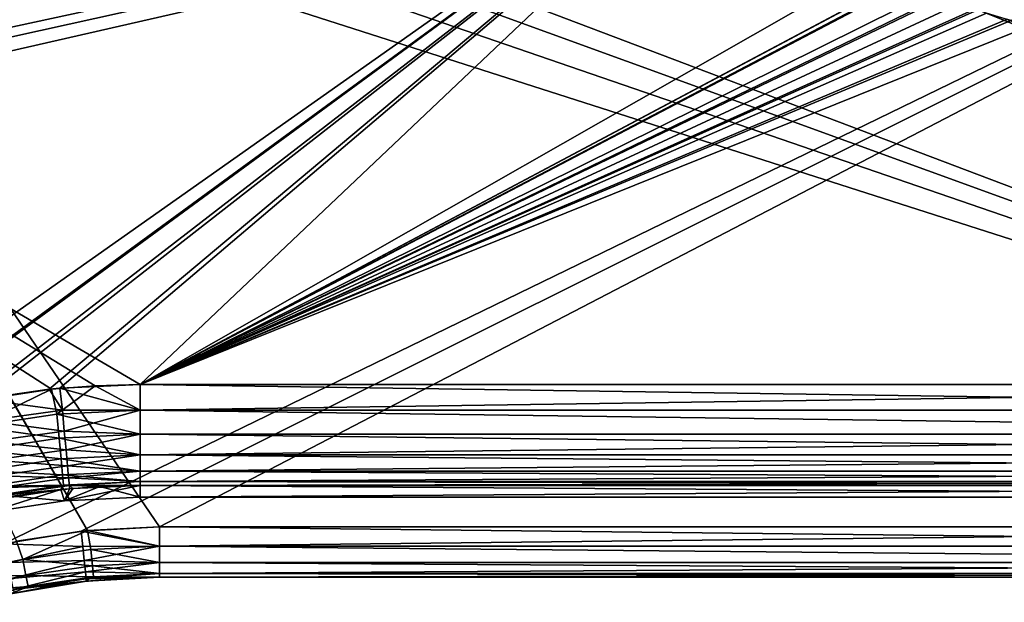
# Model space of a CAD drawing. Header units: metres. Extents: x -104 to 104, y -111 to 38.
# Tile 239 of 256: x 32 to 62, y -10 to 8. Entities that reach past the tile are written whole.
import ezdxf

# ---------------------------------------------------------------- set-up
doc = ezdxf.new("R2010")
doc.units = ezdxf.units.M
doc.layers.add('solid_509367_AD153', color=7, linetype='CONTINUOUS')

msp = doc.modelspace()

# ---------------------------------------------------------------- linework, layer by layer
at = {"layer": 'solid_509367_AD153'}
for points in [[(-88.5, -7.5, -19), (-88.5, 19.5, -19), (88.5, 19.5, -19)], [(-36.57795, -7.5, -19), (-88.5, -7.5, -19), (88.5, 19.5, -19)], [(-34.248123, -7.626659, -19), (-36.57795, -7.5, -19), (88.5, 19.5, -19)], [(-31.945723, -8.004942, -19), (-34.248123, -7.626659, -19), (88.5, 19.5, -19)], [(31.945723, -8.004942, -19), (-31.945723, -8.004942, -19), (88.5, 19.5, -19)], [(88.5, -7.5, 19), (17.197384, 19.5, 19), (18.989754, 17.759771, 19)], [(88.5, -7.5, 19), (88.5, 19.5, 19), (17.197384, 19.5, 19)], [(34.248119, -7.626659, -19), (31.945723, -8.004942, -19), (88.5, 19.5, -19)], [(36.57795, -7.5, -19), (34.248119, -7.626659, -19), (88.5, 19.5, -19)], [(88.5, -7.5, -19), (36.57795, -7.5, -19), (88.5, 19.5, -19)], [(88.5, -7.5, 19), (18.989754, 17.759771, 19), (20.601439, 15.860648, 19)], [(88.5, -7.5, 19), (20.601439, 15.860648, 19), (22.036695, 13.796837, 19)], [(4.344064, 15.273149, -16.1), (34.664421, -3.314469, -16.1), (36, -3.273149, -16.1)], [(55.566704, 15.273149, -16.1), (4.344064, 15.273149, -16.1), (36, -3.273149, -16.1)], [(4.344064, 15.273149, -16.1), (33.367996, -3.412633, -16.1), (34.664421, -3.314469, -16.1)], [(4.344064, 15.273149, -16.1), (30.884655, -3.787543, -16.1), (33.367996, -3.412633, -16.1)], [(55.566704, 15.273149, 16.1), (26.960493, -4.911794, 16.1), (26.960493, 15.273149, 16.1)], [(55.566704, 15.273149, 16.1), (28.818312, -4.295866, 16.1), (26.960493, -4.911794, 16.1)], [(55.566704, 15.273149, 16.1), (28.957205, -4.256396, 16.1), (28.818312, -4.295866, 16.1)], [(55.566704, 15.273149, 16.1), (30.911572, -3.781381, 16.1), (28.957205, -4.256396, 16.1)], [(55.566704, 15.273149, 16.1), (31.260674, -3.714475, 16.1), (30.911572, -3.781381, 16.1)], [(55.566704, 15.273149, 16.1), (33.303284, -3.414876, 16.1), (31.260674, -3.714475, 16.1)], [(55.566704, 15.273149, 16.1), (33.61697, -3.385457, 16.1), (33.303284, -3.414876, 16.1)], [(55.566704, 15.273149, 16.1), (36, -3.273149, 16.1), (33.61697, -3.385457, 16.1)], [(55.566704, 15.273149, 16.1), (58.77071, 9.723646, 16.1), (36, -3.273149, 16.1)], [(58.77071, 9.723646, -16.1), (55.566704, 15.273149, -16.1), (36, -3.273149, -16.1)], [(34.437714, -7.607193, 19), (22.036695, 13.796837, 19), (23.262657, 11.611851, 19)], [(36.57795, -7.5, 19), (88.5, -7.5, 19), (22.036695, 13.796837, 19)], [(34.437714, -7.607193, 19), (36.57795, -7.5, 19), (22.036695, 13.796837, 19)], [(32.333538, -7.923221, 19), (34.437714, -7.607193, 19), (23.262657, 11.611851, 19)], [(58.77071, 9.723646, 16.1), (59.219593, 9.082524, 16.1), (36, -3.273149, 16.1)], [(59.221428, 9.080357, -16.1), (58.77071, 9.723646, -16.1), (36, -3.273149, -16.1)], [(59.219593, 9.082524, 16.1), (59.33733, 8.947489, 16.1), (36, -3.273149, 16.1)], [(59.314465, 8.972846, -16.1), (59.221428, 9.080357, -16.1), (36, -3.273149, -16.1)], [(59.774975, 8.526461, -16.1), (59.314465, 8.972846, -16.1), (36, -3.273149, -16.1)], [(59.33733, 8.947489, 16.1), (59.775291, 8.527326, 16.1), (36, -3.273149, 16.1)], [(59.775291, 8.527326, 16.1), (60.052853, 8.311545, 16.1), (36, -3.273149, 16.1)], [(59.995319, 8.353306, -16.1), (59.774975, 8.526461, -16.1), (36, -3.273149, -16.1)], [(60.416641, 8.077447, -16.1), (59.995319, 8.353306, -16.1), (36, -3.273149, -16.1)], [(60.052853, 8.311545, 16.1), (60.417824, 8.076714, 16.1), (36, -3.273149, 16.1)], [(60.802494, 7.878738, -16.1), (60.416641, 8.077447, -16.1), (36, -3.273149, -16.1)], [(60.417824, 8.076714, 16.1), (60.865612, 7.850586, 16.1), (36, -3.273149, 16.1)], [(60.802494, 7.878738, -16.1), (36, -3.273149, -16.1), (88.5, -3.273149, -16.1)], [(60.865612, 7.850586, 16.1), (61.127373, 7.745611, 16.1), (36, -3.273149, 16.1)], [(61.127373, 7.745611, 16.1), (61.742035, 7.570417, 16.1), (36, -3.273149, 16.1)], [(61.128304, 7.746216, -16.1), (60.802494, 7.878738, -16.1), (88.5, -3.273149, -16.1)], [(61.712158, 7.576796, -16.1), (61.128304, 7.746216, -16.1), (88.5, -3.273149, -16.1)], [(61.742035, 7.570417, 16.1), (61.883823, 7.543188, 16.1), (36, -3.273149, 16.1)], [(61.883823, 7.543188, 16.1), (62.666489, 7.474417, 16.1), (36, -3.273149, 16.1)], [(62.666489, 7.474417, 16.1), (88.5, -3.273149, 16.1), (36, -3.273149, 16.1)], [(31.089333, -4.524727, -16.001139), (33.367996, -3.412633, -16.1), (30.884655, -3.787543, -16.1)], [(31.089333, -4.524727, -16.001139), (33.532585, -4.159197, -16.001139), (33.367996, -3.412633, -16.1)], [(33.69278, -4.036161, 16.02726), (31.260674, -3.714475, 16.1), (33.303284, -3.414876, 16.1)], [(33.69278, -4.036161, 16.02726), (33.303284, -3.414876, 16.1), (33.61697, -3.385457, 16.1)], [(33.532585, -4.159197, -16.001139), (34.664421, -3.314469, -16.1), (33.367996, -3.412633, -16.1)], [(33.532585, -4.159197, -16.001139), (36, -4.036955, -16.001139), (34.664421, -3.314469, -16.1)], [(36, -4.036955, 16.001139), (33.61697, -3.385457, 16.1), (36, -3.273149, 16.1)], [(36, -4.036955, 16.001139), (33.69278, -4.036161, 16.02726), (33.61697, -3.385457, 16.1)], [(36, -4.036955, -16.001139), (36, -3.273149, -16.1), (34.664421, -3.314469, -16.1)], [(88.5, -4.036955, 16.001139), (36, -3.273149, 16.1), (88.5, -3.273149, 16.1)], [(88.5, -4.036955, 16.001139), (36, -4.036955, 16.001139), (36, -3.273149, 16.1)], [(36, -4.036955, -16.001139), (88.5, -3.273149, -16.1), (36, -3.273149, -16.1)], [(36, -4.036955, -16.001139), (88.5, -4.033967, -16.001923), (88.5, -3.273149, -16.1)], [(31.398312, -4.355711, 16.02726), (31.260674, -3.714475, 16.1), (33.69278, -4.036161, 16.02726)], [(31.398312, -4.355711, 16.02726), (33.69278, -4.036161, 16.02726), (33.750278, -4.658288, 15.812567)], [(33.532585, -4.159197, -16.001139), (36, -4.751092, -15.710687), (36, -4.036955, -16.001139)], [(36, -4.036955, 16.001139), (33.750278, -4.658288, 15.812567), (33.69278, -4.036161, 16.02726)], [(36, -4.036955, 16.001139), (36, -4.75042, 15.711067), (33.750278, -4.658288, 15.812567)], [(36, -4.036955, -16.001139), (88.5, -4.748403, -15.712207), (88.5, -4.033967, -16.001923)], [(36, -4.036955, -16.001139), (36, -4.751092, -15.710687), (88.5, -4.748403, -15.712207)], [(88.5, -4.751092, 15.710687), (36, -4.75042, 15.711067), (36, -4.036955, 16.001139)], [(88.5, -4.036955, 16.001139), (88.5, -4.751092, 15.710687), (36, -4.036955, 16.001139)], [(33.597401, -4.870411, -15.710687), (33.532585, -4.159197, -16.001139), (31.089333, -4.524727, -16.001139)], [(31.512991, -4.969874, 15.812567), (31.398312, -4.355711, 16.02726), (33.750278, -4.658288, 15.812567)], [(33.597401, -4.870411, -15.710687), (36, -4.751092, -15.710687), (33.532585, -4.159197, -16.001139)], [(31.218443, -5.227195, -15.710687), (33.597401, -4.870411, -15.710687), (31.089333, -4.524727, -16.001139)], [(31.512991, -4.969874, 15.812567), (33.750278, -4.658288, 15.812567), (33.802055, -5.218539, 15.466333)], [(36, -4.75042, 15.711067), (33.802055, -5.218539, 15.466333), (33.750278, -4.658288, 15.812567)], [(33.653648, -5.484395, -15.247828), (33.597401, -4.870411, -15.710687), (31.218443, -5.227195, -15.710687)], [(33.597401, -4.870411, -15.710687), (36, -5.367627, -15.247828), (36, -4.751092, -15.710687)], [(33.653648, -5.484395, -15.247828), (36, -5.367627, -15.247828), (33.597401, -4.870411, -15.710687)], [(36, -4.75042, 15.711067), (36, -5.36652, 15.248906), (33.802055, -5.218539, 15.466333)], [(36, -4.751092, -15.710687), (88.5, -5.365414, -15.249984), (88.5, -4.748403, -15.712207)], [(88.5, -4.751092, 15.710687), (36, -5.36652, 15.248906), (36, -4.75042, 15.711067)], [(36, -4.751092, -15.710687), (36, -5.367627, -15.247828), (88.5, -5.365414, -15.249984)], [(88.5, -4.751092, 15.710687), (88.5, -5.367627, 15.247828), (36, -5.36652, 15.248906)], [(31.330481, -5.833544, -15.247828), (33.653648, -5.484395, -15.247828), (31.218443, -5.227195, -15.710687)], [(31.616264, -5.522954, 15.466333), (31.512991, -4.969874, 15.812567), (33.802055, -5.218539, 15.466333)], [(31.616264, -5.522954, 15.466333), (33.802055, -5.218539, 15.466333), (33.845608, -5.689745, 15.005347)], [(36, -5.36652, 15.248906), (33.845608, -5.689745, 15.005347), (33.802055, -5.218539, 15.466333)], [(33.697399, -5.960621, -14.643127), (33.653648, -5.484395, -15.247828), (31.330481, -5.833544, -15.247828)], [(31.703123, -5.988129, 15.005347), (31.616264, -5.522954, 15.466333), (33.845608, -5.689745, 15.005347)], [(33.653648, -5.484395, -15.247828), (36, -5.845843, -14.643127), (36, -5.367627, -15.247828)], [(33.697399, -5.960621, -14.643127), (36, -5.845843, -14.643127), (33.653648, -5.484395, -15.247828)], [(36, -5.36652, 15.248906), (36, -5.844651, 14.645114), (33.845608, -5.689745, 15.005347)], [(36, -5.367627, -15.247828), (88.5, -5.844253, -14.645776), (88.5, -5.365414, -15.249984)], [(88.5, -5.367627, 15.247828), (36, -5.844651, 14.645114), (36, -5.36652, 15.248906)], [(36, -5.367627, -15.247828), (36, -5.845843, -14.643127), (88.5, -5.844253, -14.645776)], [(88.5, -5.367627, 15.247828), (88.5, -5.845843, 14.643127), (36, -5.844651, 14.645114)], [(31.417627, -6.303814, -14.643127), (33.697399, -5.960621, -14.643127), (31.330481, -5.833544, -15.247828)], [(31.703123, -5.988129, 15.005347), (33.845608, -5.689745, 15.005347), (33.878815, -6.049058, 14.451965)], [(33.697399, -5.960621, -14.643127), (36, -6.154161, -13.936521), (36, -5.845843, -14.643127)], [(36, -5.844651, 14.645114), (33.878815, -6.049058, 14.451965), (33.845608, -5.689745, 15.005347)], [(36, -5.844651, 14.645114), (36, -6.153298, 13.939487), (33.878815, -6.049058, 14.451965)], [(36, -5.845843, -14.643127), (88.5, -6.153298, -13.939487), (88.5, -5.844253, -14.645776)], [(88.5, -5.845843, 14.643127), (36, -6.153298, 13.939487), (36, -5.844651, 14.645114)], [(36, -5.845843, -14.643127), (36, -6.154161, -13.936521), (88.5, -6.153298, -13.939487)], [(88.5, -5.845843, 14.643127), (88.5, -6.154161, 13.936521), (36, -6.153298, 13.939487)], [(31.417627, -6.303814, -14.643127), (33.725697, -6.267647, -13.936521), (33.697399, -5.960621, -14.643127)], [(31.769358, -6.342842, 14.451965), (31.703123, -5.988129, 15.005347), (33.878815, -6.049058, 14.451965)], [(31.769358, -6.342842, 14.451965), (33.878815, -6.049058, 14.451965), (33.90007, -6.279052, 13.833021)], [(33.697399, -5.960621, -14.643127), (33.725697, -6.267647, -13.936521), (36, -6.154161, -13.936521)], [(36, -6.153298, 13.939487), (33.90007, -6.279052, 13.833021), (33.878815, -6.049058, 14.451965)], [(31.417627, -6.303814, -14.643127), (31.473989, -6.606975, -13.936521), (33.725697, -6.267647, -13.936521)], [(33.645348, -6.394423, -13.178531), (31.421324, -6.7381, -13.178531), (31.53159, -7.067776)], [(31.473989, -6.606975, -13.936521), (31.421324, -6.7381, -13.178531), (33.645348, -6.394423, -13.178531)], [(33.725697, -6.267647, -13.936521), (31.473989, -6.606975, -13.936521), (33.645348, -6.394423, -13.178531)], [(33.645348, -6.394423, -13.178531), (31.53159, -7.067776), (33.758202, -6.729762)], [(31.811752, -6.569891, 13.833021), (31.769358, -6.342842, 14.451965), (33.90007, -6.279052, 13.833021)], [(31.811752, -6.569891, 13.833021), (33.90007, -6.279052, 13.833021), (33.903919, -6.368983, 13.178531)], [(31.811752, -6.569891, 13.833021), (33.903919, -6.368983, 13.178531), (32.19862, -6.592278, 13.178531)], [(33.758202, -6.729762), (32.19862, -6.592278, 13.178531), (33.903919, -6.368983, 13.178531)], [(33.725697, -6.267647, -13.936521), (33.645348, -6.394423, -13.178531), (34.806931, -6.303457, -13.178531)], [(34.806931, -6.303457, -13.178531), (33.645348, -6.394423, -13.178531), (33.758202, -6.729762)], [(33.725697, -6.267647, -13.936521), (36, -6.272121, -13.178531), (36, -6.154161, -13.936521)], [(33.725697, -6.267647, -13.936521), (34.806931, -6.303457, -13.178531), (36, -6.272121, -13.178531)], [(33.758202, -6.729762), (36, -6.272121, 13.178531), (36, -6.617213)], [(33.758202, -6.729762), (34.007153, -6.359659, 13.178531), (36, -6.272121, 13.178531)], [(34.806931, -6.303457, -13.178531), (33.758202, -6.729762), (36, -6.617213)], [(33.758202, -6.729762), (33.903919, -6.368983, 13.178531), (34.007153, -6.359659, 13.178531)], [(36, -6.153298, 13.939487), (36, -6.272121, 13.178531), (33.90007, -6.279052, 13.833021)], [(33.90007, -6.279052, 13.833021), (36, -6.272121, 13.178531), (34.007153, -6.359659, 13.178531)], [(33.90007, -6.279052, 13.833021), (34.007153, -6.359659, 13.178531), (33.903919, -6.368983, 13.178531)], [(34.806931, -6.303457, -13.178531), (36, -6.617213), (36, -6.272121, -13.178531)], [(36, -6.153298, 13.939487), (88.5, -6.272121, 13.178531), (36, -6.272121, 13.178531)], [(88.5, -6.154161, 13.936521), (88.5, -6.272121, 13.178531), (36, -6.153298, 13.939487)], [(88.5, -6.153298, -13.939487), (36, -6.272121, -13.178531), (88.5, -6.272121, -13.178531)], [(36, -6.154161, -13.936521), (36, -6.272121, -13.178531), (88.5, -6.153298, -13.939487)], [(36, -6.617213), (36, -6.272121, 13.178531), (88.5, -6.272121, 13.178531)], [(88.5, -6.617213), (36, -6.617213), (88.5, -6.272121, 13.178531)], [(36, -6.272121, -13.178531), (36, -6.617213), (88.5, -6.617213)], [(36, -6.272121, -13.178531), (88.5, -6.617213), (88.5, -6.272121, -13.178531)], [(33.758202, -6.729762), (31.53159, -7.067776), (32.19862, -6.592278, 13.178531)], [(36.57795, -8.074025, -18.885818), (34.248119, -7.626659, -19), (36.57795, -7.5, -19)], [(36.57795, -8.074025, 18.885818), (36.57795, -7.5, 19), (34.437714, -7.607193, 19)], [(88.5, -8.074025, -18.885818), (36.57795, -7.5, -19), (88.5, -7.5, -19)], [(36.57795, -8.074025, -18.885818), (36.57795, -7.5, -19), (88.5, -8.074025, -18.885818)], [(36.57795, -8.074025, 18.885818), (88.5, -7.5, 19), (36.57795, -7.5, 19)], [(36.57795, -8.074025, 18.885818), (88.5, -8.072937, 18.886271), (88.5, -7.5, 19)], [(34.298344, -8.087404, -18.926584), (31.945723, -8.004942, -19), (34.248119, -7.626659, -19)], [(32.517883, -8.471671, 18.885818), (34.437714, -7.607193, 19), (32.333538, -7.923221, 19)], [(32.517883, -8.471671, 18.885818), (34.538204, -8.173674, 18.885818), (34.437714, -7.607193, 19)], [(34.298344, -8.087404, -18.926584), (34.248119, -7.626659, -19), (36.57795, -8.074025, -18.885818)], [(34.538204, -8.173674, 18.885818), (36.57795, -8.074025, 18.885818), (34.437714, -7.607193, 19)], [(30.536232, -8.965178, 18.885818), (32.517883, -8.471671, 18.885818), (32.333538, -7.923221, 19)], [(34.298344, -8.087404, -18.926584), (32.069397, -8.565485, -18.885818), (31.945723, -8.004942, -19)], [(34.298344, -8.087404, -18.926584), (34.343658, -8.503094, -18.713526), (32.069397, -8.565485, -18.885818)], [(34.585678, -8.658406, 18.560244), (34.538204, -8.173674, 18.885818), (32.517883, -8.471671, 18.885818)], [(34.298344, -8.087404, -18.926584), (36.57795, -8.074025, -18.885818), (34.343658, -8.503094, -18.713526)], [(34.343658, -8.503094, -18.713526), (36.57795, -8.074025, -18.885818), (36.57795, -8.56066, -18.560659)], [(34.538204, -8.173674, 18.885818), (36.57795, -8.561076, 18.560244), (36.57795, -8.074025, 18.885818)], [(34.585678, -8.658406, 18.560244), (36.57795, -8.561076, 18.560244), (34.538204, -8.173674, 18.885818)], [(36.57795, -8.074025, 18.885818), (88.5, -8.560244, 18.561077), (88.5, -8.072937, 18.886271)], [(36.57795, -8.074025, -18.885818), (88.5, -8.074025, -18.885818), (88.5, -8.561076, -18.560244)], [(36.57795, -8.56066, -18.560659), (36.57795, -8.074025, -18.885818), (88.5, -8.561076, -18.560244)], [(36.57795, -8.074025, 18.885818), (36.57795, -8.561076, 18.560244), (88.5, -8.560244, 18.561077)], [(32.612381, -8.949467, 18.560244), (32.517883, -8.471671, 18.885818), (30.536232, -8.965178, 18.885818)], [(32.612381, -8.949467, 18.560244), (34.585678, -8.658406, 18.560244), (32.517883, -8.471671, 18.885818)], [(34.343658, -8.503094, -18.713526), (32.174244, -9.040689, -18.560661), (32.069397, -8.565485, -18.885818)], [(34.343658, -8.503094, -18.713526), (34.379616, -8.832988, -18.381678), (32.174244, -9.040689, -18.560661)], [(34.617374, -8.982051, 18.072937), (34.585678, -8.658406, 18.560244), (32.612381, -8.949467, 18.560244)], [(34.343658, -8.503094, -18.713526), (36.57795, -8.56066, -18.560659), (34.379616, -8.832988, -18.381678)], [(34.379616, -8.832988, -18.381678), (36.57795, -8.56066, -18.560659), (36.57795, -8.885819, -18.074024)], [(34.585678, -8.658406, 18.560244), (36.57795, -8.88627, 18.072937), (36.57795, -8.561076, 18.560244)], [(34.617374, -8.982051, 18.072937), (36.57795, -8.88627, 18.072937), (34.585678, -8.658406, 18.560244)], [(36.57795, -8.561076, 18.560244), (88.5, -8.885819, 18.074024), (88.5, -8.560244, 18.561077)], [(36.57795, -8.885819, -18.074024), (36.57795, -8.56066, -18.560659), (88.5, -8.561076, -18.560244)], [(36.57795, -8.885819, -18.074024), (88.5, -8.561076, -18.560244), (88.5, -8.88627, -18.072937)], [(36.57795, -8.561076, 18.560244), (36.57795, -8.88627, 18.072937), (88.5, -8.885819, 18.074024)], [(30.676853, -9.431488, 18.560244), (32.612381, -8.949467, 18.560244), (30.536232, -8.965178, 18.885818)], [(32.675476, -9.26848, 18.072937), (32.612381, -8.949467, 18.560244), (30.676853, -9.431488, 18.560244)], [(34.379616, -8.832988, -18.381678), (32.244301, -9.358212, -18.074028), (32.174244, -9.040689, -18.560661)], [(34.379616, -8.832988, -18.381678), (34.402706, -9.044792, -17.963526), (32.244301, -9.358212, -18.074028)], [(34.402706, -9.044792, -17.963526), (34.41066, -9.117775, -17.5), (32.244301, -9.358212, -18.074028)], [(32.675476, -9.26848, 18.072937), (34.617374, -8.982051, 18.072937), (32.612381, -8.949467, 18.560244)], [(32.675476, -9.26848, 18.072937), (34.351055, -9.124363, 17.5), (34.617374, -8.982051, 18.072937)], [(34.617374, -8.982051, 18.072937), (34.351055, -9.124363, 17.5), (35.462769, -9.031115, 17.5)], [(34.41066, -9.117775, -17.5), (35.462769, -9.031115, 17.5), (34.351055, -9.124363, 17.5)], [(34.379616, -8.832988, -18.381678), (36.57795, -8.885819, -18.074024), (34.402706, -9.044792, -17.963526)], [(34.402706, -9.044792, -17.963526), (36.57795, -8.885819, -18.074024), (36.57795, -9, -17.5)], [(34.402706, -9.044792, -17.963526), (36.57795, -9, -17.5), (34.41066, -9.117775, -17.5)], [(34.41066, -9.117775, -17.5), (36.57795, -9, -17.5), (35.462769, -9.031115, 17.5)], [(34.617374, -8.982051, 18.072937), (36.57795, -9, 17.5), (36.57795, -8.88627, 18.072937)], [(34.617374, -8.982051, 18.072937), (35.462769, -9.031115, 17.5), (36.57795, -9, 17.5)], [(35.462769, -9.031115, 17.5), (36.57795, -9, -17.5), (36.57795, -9, 17.5)], [(36.57795, -8.885819, -18.074024), (88.5, -9, -17.5), (36.57795, -9, -17.5)], [(36.57795, -8.885819, -18.074024), (88.5, -8.88627, -18.072937), (88.5, -9, -17.5)], [(88.5, -8.885819, 18.074024), (36.57795, -9, 17.5), (88.5, -9, 17.5)], [(36.57795, -8.88627, 18.072937), (36.57795, -9, 17.5), (88.5, -8.885819, 18.074024)], [(36.57795, -9, 17.5), (36.57795, -9, -17.5), (88.5, -9, -17.5)], [(88.5, -9, 17.5), (36.57795, -9, 17.5), (88.5, -9, -17.5)], [(30.770742, -9.742832, 18.072937), (32.675476, -9.26848, 18.072937), (30.676853, -9.431488, 18.560244)], [(30.770742, -9.742832, 18.072937), (32.151855, -9.495905, 17.5), (32.675476, -9.26848, 18.072937)], [(32.675476, -9.26848, 18.072937), (32.151855, -9.495905, 17.5), (33.246273, -9.279454, 17.5)], [(33.246273, -9.279454, 17.5), (32.151855, -9.495905, 17.5), (32.268902, -9.469713, -17.5)], [(32.244301, -9.358212, -18.074028), (34.41066, -9.117775, -17.5), (32.268902, -9.469713, -17.5)], [(34.41066, -9.117775, -17.5), (33.246273, -9.279454, 17.5), (32.268902, -9.469713, -17.5)], [(32.675476, -9.26848, 18.072937), (33.246273, -9.279454, 17.5), (34.351055, -9.124363, 17.5)], [(34.41066, -9.117775, -17.5), (34.351055, -9.124363, 17.5), (33.246273, -9.279454, 17.5)]]:
    msp.add_3dface(points, dxfattribs=at)

doc.saveas('drawing.dxf')
